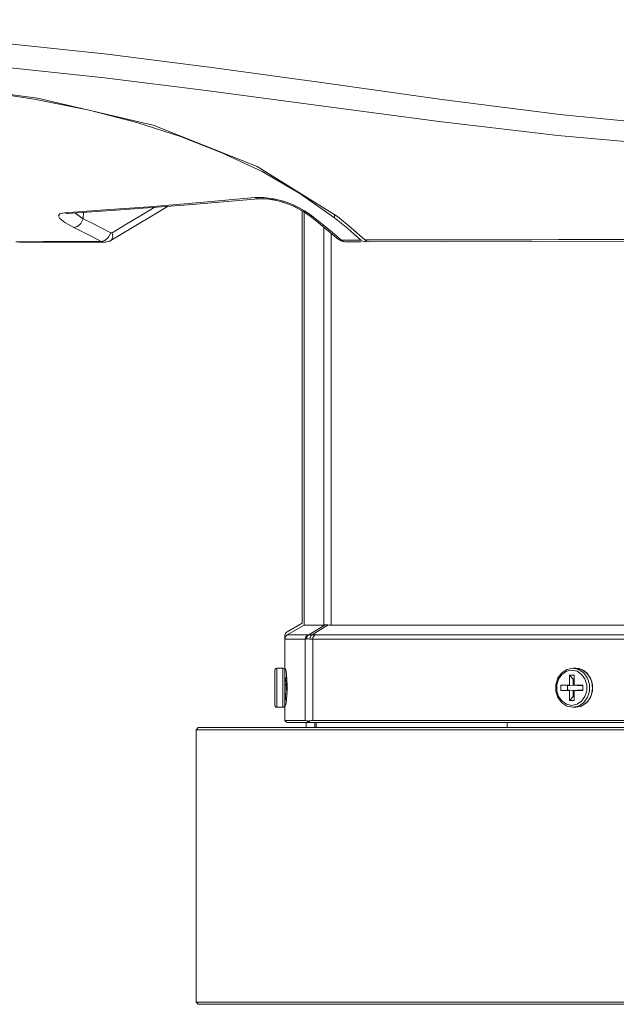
# Model space of a CAD drawing. Header units: millimetres. Extents: x 3925 to 5043, y -86 to 778.
# Tile 185 of 256: x 4295 to 4310, y 467 to 493. Entities that reach past the tile are written whole.
import ezdxf

# ---------------------------------------------------------------- set-up
doc = ezdxf.new("R2010")
doc.units = ezdxf.units.MM
doc.header["$LTSCALE"] = 46.255
for name, color, linetype in [('H30K-FRONT-CDXF_CONTINUOUS_LINE', 7, 'CONTINUOUS'), ('H30K-TOP-COVDXF_CONTINUOUS_LINE', 7, 'CONTINUOUS'), ('PJ-LENS-B10RDXF_CONTINUOUS_LINE', 7, 'CONTINUOUS')]:
    doc.layers.add(name, color=color, linetype=linetype)

msp = doc.modelspace()

# ---------------------------------------------------------------- linework, layer by layer
at = {"layer": 'H30K-FRONT-CDXF_CONTINUOUS_LINE', "color": 7, "linetype": 'Continuous', "lineweight": 0}
for p, q in [((4299.3792, 487.9327), (4301.1715, 488.0879)), ((4301.0779, 488.1201), (4301.3082, 488.1223)), ((4301.1714, 488.0879), (4301.3069, 488.0915)), ((4301.1714, 488.0879), (4301.1715, 488.0879)), ((4301.1715, 488.0879), (4301.3964, 488.0857)), ((4301.3082, 488.1223), (4301.5668, 488.0872)), ((4301.3964, 488.0857), (4301.6226, 488.0454)), ((4297.6318, 487.8018), (4299.3792, 487.9327)), ((4301.7382, 488.0165), (4301.9217, 487.9545)), ((4296.1936, 487.7294), (4296.2835, 487.7132)), ((4296.2517, 487.7097), (4296.2525, 487.7097)), ((4296.2525, 487.7097), (4296.2835, 487.7132)), ((4296.2835, 487.7132), (4297.6318, 487.8018)), ((4296.6193, 487.4547), (4296.6797, 487.5711)), ((4296.6854, 487.7396), (4296.6797, 487.5711)), ((4302.3258, 487.7588), (4302.4956, 487.6391)), ((4302.4711, 487.7014), (4302.5727, 487.6256)), ((4302.5727, 487.6256), (4302.4956, 487.6391)), ((4302.4956, 487.6391), (4302.6586, 487.5093)), ((4302.5727, 487.6256), (4302.8314, 487.4176)), ((4303.1228, 487.6754), (4303.1228, 487.5986)), ((4303.4654, 487.3214), (4303.1228, 487.5986)), ((4302.6586, 487.5093), (4303.0197, 487.215)), ((4302.8314, 487.4176), (4303.0742, 487.2177)), ((4303.7985, 487.0296), (4303.4654, 487.3214)), ((4297.1389, 486.9954), (4296.9128, 487.1113)), ((4297.3207, 487.0972), (4297.3826, 487.2145)), ((4297.4369, 487.115), (4297.4207, 487.2162)), ((4303.0197, 487.215), (4303.2273, 487.0415)), ((4303.0742, 487.2177), (4303.3014, 487.0268)), ((4294.9463, 486.9849), (4295.1996, 486.9865)), ((4295.0478, 486.9695), (4295.3099, 486.9702)), ((4295.1996, 486.9865), (4295.6472, 486.9888)), ((4295.3087, 486.9702), (4296.0867, 486.9716)), ((4296.084, 486.9716), (4297.2399, 486.9733)), ((4297.3204, 486.9919), (4297.3654, 487.0023)), ((4303.2272, 487.0413), (4303.2272, 487.0414)), ((4303.2423, 487.0318), (4303.2272, 487.0413)), ((4303.2273, 487.0413), (4303.2998, 486.9987)), ((4303.3014, 487.0266), (4303.2423, 487.0318)), ((4303.2998, 486.9987), (4303.3887, 486.9825)), ((4303.3014, 487.0268), (4303.5481, 487.0282)), ((4303.3014, 487.0266), (4303.3501, 486.9904)), ((4303.3501, 486.9904), (4303.3881, 486.9825)), ((4303.388, 486.9832), (4303.4872, 486.9834)), ((4303.4872, 486.9834), (4303.8085, 486.9838)), ((4303.5481, 487.0282), (4303.7985, 487.0296)), ((4303.8598, 486.9924), (4303.7985, 487.0296)), ((4303.9094, 486.984), (4303.8598, 486.9924)), ((4303.927, 486.985), (4303.9094, 486.984)), ((4303.9605, 486.9973), (4303.927, 486.985))]:
    msp.add_line(p, q, dxfattribs=at)
for points in [[(4295.4209, 490.6422), (4293.7924, 490.8891), (4291.9726, 491.0934), (4290.0262, 491.2577), (4287.9839, 491.3887), (4285.8538, 491.4932), (4283.6076, 491.5781), (4281.1786, 491.6526), (4278.4909, 491.7234)], [(4303.1228, 487.5986), (4302.2345, 488.2235), (4301.2636, 488.7821), (4300.2361, 489.2678), (4299.1729, 489.6835), (4298.0564, 490.0419), (4296.8267, 490.3594), (4295.4209, 490.6422)], [(4296.1936, 487.7294), (4297.2345, 487.7996), (4298.3674, 487.8835), (4299.6774, 487.9912), (4301.0779, 488.1201)], [(4301.0779, 488.1201), (4301.16, 488.0875), (4301.1714, 488.0879)], [(4301.3069, 488.0915), (4301.5403, 488.0659), (4301.8061, 487.9995), (4302.076, 487.8944), (4302.3258, 487.7588)], [(4301.5668, 488.0872), (4301.8122, 488.0238), (4302.024, 487.9461), (4302.2015, 487.8635)], [(4297.3896, 487.0154), (4297.9019, 487.3251), (4298.5552, 487.7194), (4298.8424, 487.8925)], [(4298.4973, 487.8666), (4298.1292, 487.6445), (4297.754, 487.4178), (4297.4207, 487.2162)], [(4302.0331, 487.9111), (4302.2938, 487.7786), (4302.2963, 487.7768)], [(4302.2015, 487.8635), (4302.3489, 487.781), (4302.4711, 487.7014)], [(4296.4402, 487.351), (4296.2069, 487.4823), (4296.0805, 487.582), (4296.0404, 487.6533), (4296.0737, 487.703), (4296.1936, 487.7294)], [(4296.6797, 487.5711), (4296.4959, 487.7027), (4296.4731, 487.7256)], [(4297.3826, 487.2145), (4297.1551, 487.3307), (4296.9208, 487.4496), (4296.6797, 487.5711)], [(4296.4402, 487.351), (4296.5315, 487.374), (4296.6193, 487.4547)], [(4296.9128, 487.1113), (4296.6799, 487.2299), (4296.4402, 487.351)], [(4297.1389, 486.9954), (4297.231, 487.0166), (4297.3207, 487.0972)], [(4297.4207, 487.2162), (4297.4129, 487.2125), (4297.4057, 487.2107), (4297.3985, 487.2103), (4297.391, 487.2113), (4297.3826, 487.2145)], [(4297.3896, 487.0154), (4297.4146, 487.0388), (4297.4369, 487.115)], [(4295.6472, 486.9888), (4296.3075, 486.9918), (4296.7048, 486.9935), (4297.1389, 486.9954)], [(4297.2393, 486.9733), (4297.2311, 486.9735), (4297.1873, 486.9791), (4297.1389, 486.9954)], [(4297.2393, 486.9733), (4297.2521, 486.9736), (4297.3728, 487.006), (4297.3895, 487.0154)]]:
    msp.add_lwpolyline(points, dxfattribs=at)
at = {"layer": 'H30K-TOP-COVDXF_CONTINUOUS_LINE', "color": 7, "linetype": 'Continuous', "lineweight": 0}
for p, q in [((4301.1406, 488.9168), (4303.1952, 487.6301)), ((4303.1952, 487.6301), (4303.5529, 487.341)), ((4303.5529, 487.341), (4303.9, 487.0334)), ((4304.4831, 487.0347), (4303.9, 487.0334)), ((4303.9446, 487.0022), (4303.9, 487.0334)), ((4303.9936, 486.9869), (4303.9446, 487.0022)), ((4304.0133, 486.9855), (4303.9936, 486.9869))]:
    msp.add_line(p, q, dxfattribs=at)
for points in [[(4278.6044, 492.6792), (4280.3675, 492.6531), (4281.4087, 492.6373), (4282.5761, 492.6187), (4283.8638, 492.5962), (4285.2742, 492.5675), (4286.8309, 492.5279), (4288.5637, 492.4691), (4290.4872, 492.3791), (4292.5934, 492.2442), (4294.8639, 492.0519), (4297.2888, 491.7945), (4299.9076, 491.4659), (4302.7928, 491.0659), (4305.8788, 490.6325), (4308.9062, 490.2484), (4311.6633, 489.9731), (4314.1276, 489.8116), (4316.3407, 489.7486)], [(4277.7837, 492.081), (4278.5955, 492.0714), (4279.431, 492.0619), (4280.3588, 492.051), (4281.3999, 492.038), (4282.5668, 492.0218), (4283.8535, 492.0009), (4285.2619, 491.9727), (4286.815, 491.9323), (4288.5418, 491.8714), (4290.4564, 491.7786), (4292.5513, 491.641), (4294.809, 491.4474), (4297.2218, 491.1911), (4299.8316, 490.8674), (4302.7141, 490.4783), (4305.8066, 490.0653), (4308.8492, 489.7097), (4311.6255, 489.462), (4314.109, 489.3186), (4316.3405, 489.2608)], [(4277.6735, 491.7544), (4281.7604, 491.6532), (4285.4185, 491.5307), (4288.8695, 491.3671), (4292.3258, 491.0968), (4295.5043, 490.6689), (4298.4743, 489.9744), (4301.1406, 488.9168)], [(4304.0133, 486.9855), (4305.8914, 486.9869), (4308.2959, 486.9867), (4310.9873, 486.9889), (4313.936, 486.9893), (4316.8215, 486.9886)], [(4316.8213, 487.0433), (4315.7357, 487.0437), (4314.5363, 487.0445), (4313.3486, 487.0449), (4312.2799, 487.0446), (4311.3072, 487.0436), (4310.4191, 487.0422), (4309.6076, 487.0406), (4308.8677, 487.0392), (4308.1934, 487.0379), (4307.5775, 487.0371), (4307.0138, 487.0365), (4306.4975, 487.0363), (4306.0242, 487.0362), (4305.5894, 487.036), (4305.1893, 487.0358), (4304.8211, 487.0353), (4304.4831, 487.0347)]]:
    msp.add_lwpolyline(points, dxfattribs=at)
at = {"layer": 'PJ-LENS-B10RDXF_CONTINUOUS_LINE', "color": 7, "linetype": 'Continuous', "lineweight": 0}
for p, q in [((4302.2963, 487.7748), (4302.2963, 477.2048)), ((4302.3441, 477.1537), (4302.3441, 487.7459)), ((4302.8493, 477.1544), (4302.8493, 487.3539)), ((4303.0403, 477.1548), (4303.0403, 487.1978)), ((4301.9088, 476.981), (4302.2963, 477.2048)), ((4301.9092, 476.902), (4302.3441, 477.1537)), ((4302.3441, 477.1537), (4302.4118, 477.1538)), ((4302.4118, 477.1538), (4302.8493, 477.1544)), ((4302.8807, 477.1568), (4302.4637, 476.9047)), ((4302.9641, 477.1576), (4302.5477, 476.905)), ((4303.0403, 477.1548), (4330.6024, 477.1548)), ((4301.8464, 476.0472), (4301.8464, 476.8728)), ((4301.8537, 476.8364), (4301.8464, 476.7943)), ((4302.3729, 476.7943), (4301.8464, 476.7943)), ((4302.434, 476.9025), (4301.9092, 476.902)), ((4302.3729, 474.7048), (4302.3729, 476.7943)), ((4302.5637, 474.7048), (4302.5637, 476.7939)), ((4302.5637, 476.7939), (4331.079, 476.7939)), ((4331.0195, 476.9022), (4302.6232, 476.9022)), ((4301.5963, 475.9962), (4301.5963, 475.0962)), ((4301.6463, 476.0462), (4301.6463, 475.0462)), ((4301.7963, 476.0462), (4301.6463, 476.0462)), ((4301.7963, 476.0462), (4301.7963, 475.0462)), ((4301.8533, 476.0403), (4301.8463, 476.0473)), ((4301.8463, 476.0472), (4301.8463, 476.024)), ((4301.8463, 475.9962), (4301.8464, 474.7048)), ((4301.8556, 476.0427), (4301.8464, 476.0472)), ((4301.8655, 476.0272), (4301.8556, 476.0427)), ((4309.0745, 475.9686), (4309.209, 475.9962)), ((4309.0846, 476.0166), (4309.2338, 476.0462)), ((4309.209, 475.9962), (4309.3429, 475.9687)), ((4309.3088, 476.0462), (4309.2338, 476.0462)), ((4309.2338, 476.0462), (4309.3804, 476.0167)), ((4309.3088, 476.0462), (4309.4399, 476.0228)), ((4309.3088, 476.0462), (4309.4585, 476.0164)), ((4309.3959, 476.0412), (4309.3365, 476.0407)), ((4309.3429, 475.9687), (4309.4598, 475.8904)), ((4309.3804, 476.0167), (4309.5144, 475.927)), ((4309.5191, 475.9904), (4309.3959, 476.0412)), ((4309.4399, 476.0228), (4309.5614, 475.9524)), ((4309.4585, 476.0164), (4309.591, 475.9298)), ((4309.5642, 475.9473), (4309.5191, 475.9904)), ((4301.8658, 475.7958), (4301.8463, 475.8293)), ((4301.8463, 475.7141), (4301.8537, 475.5956)), ((4301.8916, 475.7977), (4301.8636, 475.7977)), ((4301.8695, 475.7841), (4301.8658, 475.7958)), ((4301.8773, 475.728), (4301.8695, 475.7841)), ((4301.885, 475.6388), (4301.8773, 475.728)), ((4301.8998, 475.8138), (4301.8894, 475.7958)), ((4301.8916, 475.7977), (4301.8934, 475.7964)), ((4301.8934, 475.7964), (4301.9012, 475.7621)), ((4301.904, 475.7563), (4301.8954, 475.8741)), ((4301.9071, 475.6223), (4301.904, 475.7563)), ((4309.1468, 475.6179), (4309.1468, 475.8722)), ((4309.1468, 475.8722), (4309.2422, 475.7712)), ((4309.1468, 475.8722), (4309.2709, 475.8722)), ((4309.2422, 475.6087), (4309.2422, 475.7712)), ((4309.2422, 475.7712), (4309.2709, 475.7712)), ((4309.2709, 475.8722), (4309.2709, 475.6179)), ((4309.4598, 475.8904), (4309.5458, 475.7722)), ((4309.5144, 475.927), (4309.6102, 475.7935)), ((4309.5458, 475.7722), (4309.5924, 475.6258)), ((4309.591, 475.9298), (4309.6897, 475.7963)), ((4309.6102, 475.7935), (4309.6605, 475.6317)), ((4309.6897, 475.7963), (4309.742, 475.6321)), ((4309.7205, 475.7013), (4309.7418, 475.5373)), ((4301.8537, 475.3628), (4301.8463, 475.4786)), ((4301.8537, 475.5956), (4301.8609, 475.4698)), ((4301.8609, 475.4698), (4301.8682, 475.3566)), ((4301.8927, 475.5328), (4301.885, 475.6388)), ((4301.9041, 475.3649), (4301.9071, 475.4973)), ((4301.9071, 475.6223), (4301.9071, 475.4973)), ((4308.9265, 475.4745), (4308.9265, 475.6179)), ((4308.9265, 475.6179), (4309.1468, 475.6179)), ((4309.1015, 475.6087), (4308.9265, 475.6179)), ((4309.1468, 475.4745), (4308.9265, 475.4745)), ((4309.1015, 475.4837), (4309.1015, 475.6087)), ((4309.1015, 475.6087), (4309.1582, 475.6087)), ((4309.1546, 475.4837), (4309.1015, 475.4837)), ((4309.2422, 475.6087), (4309.1468, 475.6179)), ((4309.2422, 475.4837), (4309.1468, 475.4745)), ((4309.1468, 475.2202), (4309.1468, 475.4745)), ((4309.2422, 475.3212), (4309.2422, 475.4837)), ((4309.2709, 475.6179), (4309.4912, 475.6179)), ((4309.2709, 475.4745), (4309.2709, 475.2202)), ((4309.4912, 475.4745), (4309.2709, 475.4745)), ((4309.3505, 475.6087), (4309.4912, 475.6087)), ((4309.4912, 475.4837), (4309.3505, 475.4837)), ((4309.4912, 475.6179), (4309.4912, 475.4745)), ((4309.5924, 475.6258), (4309.5929, 475.4697)), ((4309.6607, 475.462), (4309.6119, 475.3024)), ((4309.6605, 475.6317), (4309.6607, 475.462)), ((4309.7416, 475.4577), (4309.6888, 475.2943)), ((4309.7418, 475.5373), (4309.7124, 475.3649)), ((4309.742, 475.6321), (4309.7416, 475.4577)), ((4301.8463, 475.2739), (4301.8617, 475.2475)), ((4301.861, 475.2774), (4301.8537, 475.3628)), ((4301.8688, 475.2352), (4301.861, 475.2774)), ((4301.8706, 475.2337), (4301.8688, 475.2352)), ((4301.8706, 475.2337), (4301.8846, 475.2337)), ((4301.8822, 475.1523), (4301.8955, 475.2465)), ((4301.8827, 475.2355), (4301.8846, 475.2337)), ((4301.8846, 475.2337), (4301.8864, 475.2352)), ((4301.8955, 475.2465), (4301.9041, 475.3649)), ((4309.2422, 475.3212), (4309.1468, 475.2202)), ((4309.2709, 475.2202), (4309.1468, 475.2202)), ((4309.2709, 475.3212), (4309.2422, 475.3212)), ((4309.4611, 475.2032), (4309.3432, 475.1238)), ((4309.6201, 475.1986), (4309.4829, 475.0884)), ((4309.6119, 475.3024), (4309.5193, 475.1702)), ((4309.6888, 475.2943), (4309.5902, 475.1618)), ((4309.7124, 475.3649), (4309.6201, 475.1986)), ((4301.6463, 475.0462), (4301.7963, 475.0462)), ((4301.8215, 475.053), (4301.7963, 475.0462)), ((4301.8464, 475.0723), (4301.8556, 475.0767)), ((4301.8556, 475.0767), (4301.8655, 475.0923)), ((4301.8655, 475.0923), (4301.8822, 475.1523)), ((4309.2087, 475.0962), (4309.0748, 475.1237)), ((4309.2338, 475.0462), (4309.0842, 475.076)), ((4309.3432, 475.1238), (4309.2087, 475.0962)), ((4309.3864, 475.0783), (4309.2338, 475.0462)), ((4309.2338, 475.0462), (4309.3088, 475.0462)), ((4309.4829, 475.0884), (4309.3088, 475.0462)), ((4309.4581, 475.0758), (4309.3088, 475.0462)), ((4309.5193, 475.1702), (4309.3864, 475.0783)), ((4309.5902, 475.1618), (4309.4581, 475.0758)), ((4301.8464, 474.7048), (4302.3729, 474.7048)), ((4301.8968, 474.6548), (4301.8464, 474.7048)), ((4302.3876, 474.7038), (4302.3729, 474.7048)), ((4302.4632, 474.6552), (4302.4227, 474.696)), ((4302.448, 474.6933), (4302.4617, 474.6952)), ((4302.4617, 474.6952), (4302.5005, 474.6548)), ((4302.5266, 474.7037), (4302.5637, 474.7048)), ((4302.5637, 474.7048), (4331.079, 474.7048)), ((4299.5713, 474.4723), (4299.6288, 474.5298)), ((4299.5713, 467.4873), (4299.5713, 474.4723)), ((4334.0138, 474.5298), (4299.6288, 474.5298)), ((4301.8968, 474.6548), (4301.9185, 474.6558)), ((4302.2929, 474.6594), (4302.4729, 474.6549)), ((4302.3963, 474.5298), (4302.3963, 474.6552)), ((4302.5005, 474.6548), (4302.4729, 474.6549)), ((4331.1574, 474.6548), (4302.5005, 474.6548)), ((4302.6148, 474.6548), (4302.6156, 474.5298)), ((4302.656, 474.6548), (4302.6525, 474.5297)), ((4307.5492, 474.5298), (4307.5525, 474.6548)), ((4299.6288, 467.4298), (4299.5713, 467.4873)), ((4299.6288, 467.4298), (4334.0138, 467.4298))]:
    msp.add_line(p, q, dxfattribs=at)
for points in [[(4302.8807, 477.1568), (4302.8693, 477.1555), (4302.8589, 477.1547), (4302.8493, 477.1544)], [(4302.8806, 477.157), (4302.9053, 477.1591), (4302.9331, 477.1593), (4302.9641, 477.1576)], [(4302.9641, 477.1576), (4302.988, 477.156), (4303.0134, 477.1551), (4303.0403, 477.1548)], [(4301.9091, 476.9021), (4301.8755, 476.8741), (4301.8537, 476.8364)], [(4302.3728, 476.7944), (4302.3803, 476.8369), (4302.4016, 476.8743), (4302.4341, 476.9023)], [(4302.3729, 476.7944), (4302.3822, 476.7946), (4302.3924, 476.7954), (4302.4034, 476.7965)], [(4302.4638, 476.9044), (4302.4318, 476.8768), (4302.4104, 476.8387), (4302.4034, 476.7965)], [(4302.4034, 476.7965), (4302.4278, 476.7985), (4302.4556, 476.7986), (4302.4866, 476.7968)], [(4302.4637, 476.9047), (4302.453, 476.9035), (4302.4431, 476.9028), (4302.434, 476.9025)], [(4302.5477, 476.905), (4302.5166, 476.9068), (4302.4886, 476.9065), (4302.4638, 476.9044)], [(4302.4866, 476.7968), (4302.4941, 476.8396), (4302.5153, 476.8771), (4302.5477, 476.905)], [(4302.4866, 476.7968), (4302.5107, 476.7952), (4302.5364, 476.7942), (4302.5637, 476.7939)], [(4302.6232, 476.9022), (4302.5965, 476.9025), (4302.5713, 476.9034), (4302.5477, 476.905)], [(4302.5637, 476.7939), (4302.5708, 476.8363), (4302.5913, 476.8739), (4302.6232, 476.9022)], [(4301.6463, 476.0462), (4301.6212, 476.0394), (4301.6032, 476.0215), (4301.5963, 475.9962)], [(4301.8954, 475.8741), (4301.8821, 475.9677), (4301.8655, 476.0272)], [(4309.0748, 475.1237), (4308.9579, 475.202), (4308.8719, 475.3202), (4308.8253, 475.4666), (4308.8248, 475.6227), (4308.8705, 475.7694), (4308.9566, 475.8892), (4309.0745, 475.9686)], [(4308.854, 475.7982), (4308.9526, 475.9307), (4309.0846, 476.0166)], [(4309.5614, 475.9524), (4309.6544, 475.8475), (4309.7205, 475.7013)], [(4309.0842, 475.076), (4308.9516, 475.1626), (4308.853, 475.2962), (4308.8007, 475.4603), (4308.8011, 475.6348), (4308.854, 475.7982)], [(4301.9045, 475.3849), (4301.9004, 475.4295), (4301.8927, 475.5328)], [(4309.5929, 475.4697), (4309.5472, 475.323), (4309.4611, 475.2032)], [(4301.8682, 475.3566), (4301.8754, 475.274), (4301.8827, 475.2355)], [(4301.5963, 475.0962), (4301.6031, 475.0711), (4301.621, 475.0531), (4301.6463, 475.0462)], [(4301.8463, 475.0962), (4301.8394, 475.0707), (4301.8215, 475.053)], [(4302.4227, 474.696), (4302.4042, 474.7009), (4302.3876, 474.7038)], [(4302.4227, 474.696), (4302.435, 474.6935), (4302.448, 474.6933)], [(4302.4617, 474.6952), (4302.4926, 474.7005), (4302.5266, 474.7037)], [(4299.5713, 474.4723), (4334.0302, 474.4723), (4334.0713, 474.4732)], [(4301.9185, 474.6558), (4301.941, 474.6558), (4301.9627, 474.6566)], [(4301.9627, 474.6566), (4302.1265, 474.6594), (4302.2929, 474.6594)], [(4334.0713, 467.4873), (4299.6125, 467.4873), (4299.5713, 467.4842)]]:
    msp.add_lwpolyline(points, dxfattribs=at)
for centre, radius, start, end in [((4301.9713, 476.8728), 0.125, 120, 179.99769), ((4301.7963, 475.9962), 0.05, 0, 90)]:
    msp.add_arc(centre, radius, start, end, dxfattribs=at)

doc.saveas('drawing.dxf')
